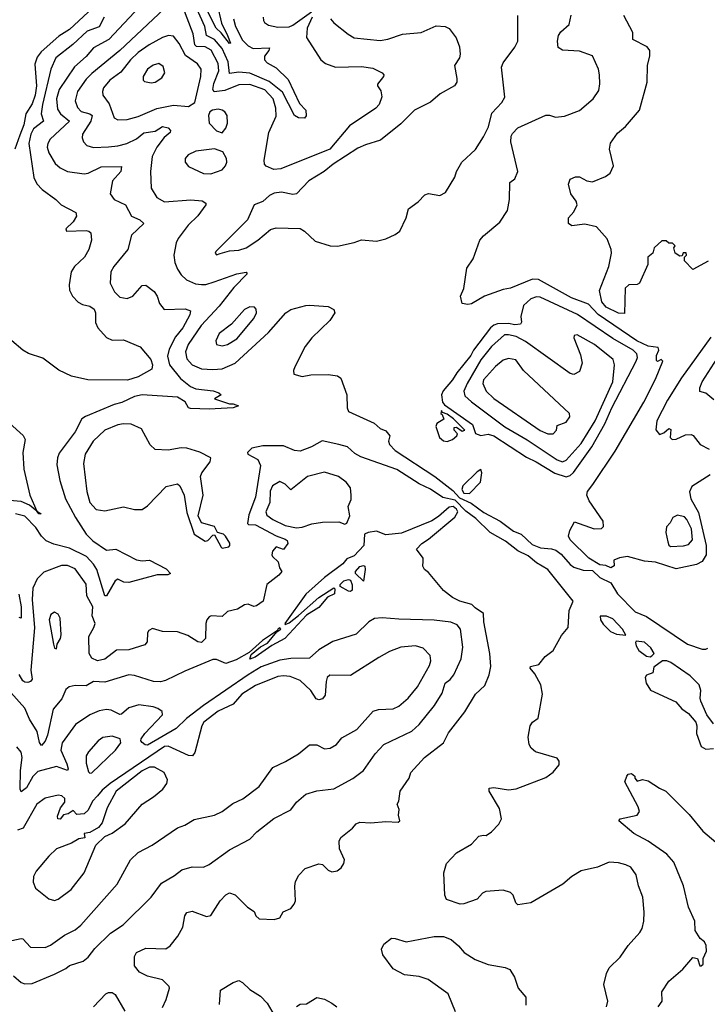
# Model space of a CAD drawing. Extents: x 1603745 to 1745082, y 385868 to 533966.
# Tile 190 of 256: x 1648948 to 1652642, y 455039 to 460331. Entities that reach past the tile are written whole.
import ezdxf

# ---------------------------------------------------------------- set-up
doc = ezdxf.new("R2010")
doc.units = 0

msp = doc.modelspace()

# ---------------------------------------------------------------- linework, layer by layer
at = {"layer": '0CON20XD'}
for points in [[(1649985, 460514.4), (1650032.9, 460312.9), (1650065.2, 460245), (1650081.2, 460205), (1650075, 460202.2), (1650030.8, 460260.8), (1650004.3, 460285), (1649929.5, 460429.5)], [(1649441.4, 460488.6), (1649215, 460278.4), (1649157.9, 460242.1), (1649062.5, 460157.5), (1649041.3, 460128.7), (1649028.8, 460091.2), (1649037.2, 459975), (1649031.4, 459925), (1649015, 459878.8), (1648981.3, 459825), (1648970, 459765), (1648949.2, 459709.2), (1648922.4, 459635)], [(1649590.6, 460399.4), (1649425.8, 460225), (1649345, 460179.6), (1649305, 460132.2), (1649242.7, 460077.3), (1649159.6, 459955), (1649145.6, 459905), (1649150.7, 459850.7), (1649166.9, 459825), (1649216.2, 459785), (1649112, 459688), (1649098.5, 459665), (1649095.4, 459645), (1649104.5, 459615), (1649138.2, 459558.2), (1649164.3, 459534.3), (1649205, 459515.4), (1649295, 459501.5), (1649315, 459505.4), (1649385, 459540), (1649495, 459542), (1649490.3, 459515), (1649446.5, 459465), (1649434.4, 459395), (1649454.6, 459364.6), (1649516.1, 459335), (1649548.5, 459275), (1649592.5, 459255), (1649614, 459235), (1649547.8, 459172.2), (1649529.4, 459095), (1649454.4, 459005), (1649436.7, 458975), (1649433.3, 458915), (1649457.2, 458867.2), (1649485, 458839.4), (1649525, 458832.5), (1649555, 458845.6), (1649605, 458901.4), (1649625, 458904.4), (1649670.5, 458870.5), (1649686.7, 458845), (1649698.6, 458805), (1649723.3, 458773.3), (1649836, 458776), (1649865, 458766.2), (1649861.5, 458745), (1649824.6, 458675), (1649784.4, 458625.6), (1649750.4, 458559.6), (1649742.8, 458522.8), (1649753.3, 458475), (1649811.7, 458401.7), (1649865, 458358.5), (1649895, 458346.8), (1649986.4, 458336.4), (1650017.5, 458325), (1650030, 458315), (1649995, 458293.3), (1650075, 458266.7), (1650095, 458265.6), (1650123.3, 458255), (1650095, 458243.8), (1649965, 458236.9), (1649865, 458240.8), (1649854, 458245), (1649836.5, 458276.5), (1649795, 458301.3), (1649605, 458314.4), (1649564.5, 458305.5), (1649495.9, 458274.1), (1649455, 458262.3), (1649301.2, 458198.8), (1649280.8, 458185), (1649246.2, 458115), (1649159.2, 458000.8), (1649150, 457975), (1649147.9, 457937.9), (1649163.3, 457853.3), (1649193.1, 457755), (1649246.7, 457655), (1649304.2, 457565), (1649340.5, 457530.5), (1649415, 457478.9), (1649465, 457485.6), (1649575, 457427.8), (1649605, 457422.9), (1649645, 457426.2), (1649735, 457379.1), (1649758, 457355), (1649743.1, 457346.9), (1649686.8, 457346.8), (1649535, 457306.7), (1649507.6, 457307.6), (1649475, 457323.3), (1649461.1, 457315), (1649415, 457234), (1649405, 457234), (1649361.7, 457375), (1649344.7, 457405), (1649305.8, 457445.8), (1649215, 457491), (1649131.7, 457511.7), (1649089.8, 457529.8), (1649065.2, 457555.2), (1649035, 457602.3), (1648975, 457663.1), (1648925, 457674.8)], [(1649755, 460418.2), (1649485, 460165.3), (1649335, 460042.2), (1649305, 460011.8), (1649257.6, 459945), (1649245.3, 459895), (1649258.1, 459858.1), (1649278, 459838), (1649325.2, 459825.2), (1649337.5, 459815), (1649330.4, 459785), (1649284.7, 459715), (1649283.1, 459695), (1649290, 459675), (1649308, 459655), (1649343.6, 459643.6), (1649425, 459647.1), (1649475, 459652), (1649522.5, 459665), (1649575, 459689.7), (1649615, 459723.5), (1649675, 459731), (1649715, 459755.8), (1649745, 459748.9), (1649758.5, 459735), (1649755.5, 459725), (1649723.2, 459696.8), (1649684.1, 459645), (1649658.9, 459595), (1649650.7, 459515), (1649654.6, 459424.6), (1649684.7, 459374.7), (1649725, 459352.5), (1649867.1, 459362.9), (1649927.3, 459357.3), (1649948.1, 459345), (1649947.8, 459335), (1649904.3, 459275.7), (1649853.6, 459226.4), (1649800, 459155), (1649788.9, 459131.1), (1649775.5, 459065), (1649781.1, 459025), (1649795, 458990), (1649815, 458958.6), (1649843.3, 458933.3), (1649891.5, 458911.5), (1649925, 458906.8), (1649948, 458908), (1649992.5, 458922.5), (1650115, 458964.6), (1650163.8, 458973.8), (1650169.2, 458965), (1650098.5, 458891.5), (1650019.4, 458790.6), (1649922.1, 458687.9), (1649852.4, 458585), (1649838.1, 458545), (1649845, 458507.8), (1649875, 458476.6), (1649924.8, 458454.8), (1649985, 458450), (1650035.2, 458454.8), (1650105.9, 458484.1), (1650285, 458648.8), (1650378.6, 458755), (1650405, 458773.3), (1650484.5, 458795.5), (1650505, 458795.7), (1650605, 458790), (1650635, 458772.5), (1650641.2, 458755), (1650615, 458714.2), (1650518.3, 458621.7), (1650481.4, 458575), (1650425.6, 458465), (1650418.1, 458445), (1650420.8, 458425), (1650465, 458413.3), (1650512.7, 458422.7), (1650605, 458424.3), (1650655, 458415.8), (1650674, 458404), (1650705.6, 458315), (1650708.1, 458245), (1650714.4, 458225), (1650851.8, 458161.8), (1650885, 458134.2), (1650915, 458121.2), (1650936, 458095), (1650929.6, 458065), (1650935, 458047.1), (1650964.9, 458014.9), (1651178.4, 457875), (1651275, 457800.2), (1651311, 457761), (1651372.9, 457732.9), (1651442.3, 457682.3), (1651529.6, 457635), (1651601.2, 457581.2), (1651641.5, 457565), (1651700.9, 457510.9), (1651747, 457493), (1651805, 457487.5), (1651828.9, 457478.9), (1651857.5, 457457.5), (1651905, 457401.9), (1651925, 457388.1), (1651975, 457372.5), (1652025, 457371.2), (1652065, 457332), (1652125, 457303.3), (1652160, 457245), (1652255, 457148.5), (1652315, 457123.6), (1652536.5, 456975), (1652615, 456947.5), (1652635, 456946.7)], [(1650519.4, 460345), (1650492.4, 460285), (1650488.1, 460235), (1650565.4, 460115.4), (1650591.2, 460095), (1650645, 460076.2), (1650785, 460079.1), (1650845, 460069.4), (1650895.5, 460045.5), (1650903.8, 460035), (1650902, 460025), (1650871.2, 459985), (1650870, 459975), (1650888.8, 459948.8), (1650893.2, 459916.8), (1650878.5, 459875), (1650861.5, 459855), (1650719.8, 459760.2), (1650615, 459634.3), (1650350.5, 459529.5), (1650312.5, 459525), (1650272.7, 459542.7), (1650263.8, 459555), (1650260.8, 459575), (1650286.3, 459723.7), (1650325, 459812.5), (1650324.7, 459855), (1650309.3, 459905), (1650265, 459953.5), (1650185, 459982.4), (1650125, 459980), (1650050.4, 459949.6), (1649992.8, 459942.8), (1649985.2, 459955), (1649991.4, 459988.6), (1650017, 460055), (1650014.5, 460095), (1649976.2, 460166.2), (1649945, 460185.2), (1649897.2, 460187.2), (1649889.6, 460195), (1649879.6, 460255), (1649825, 460400)], [(1650096.7, 460335), (1650106.6, 460295), (1650145, 460221.1), (1650175, 460189.8), (1650202.5, 460175), (1650289.5, 460179.5), (1650287.2, 460165), (1650263.1, 460135), (1650262.5, 460115), (1650278.3, 460098.3), (1650325, 460071.1), (1650389.6, 460009.6), (1650450.8, 459880.8), (1650486, 459845), (1650486.9, 459813.1), (1650478.1, 459801.9), (1650445, 459802.5), (1650425, 459815.6), (1650360.3, 459940.3), (1650288.1, 459998.1), (1650185, 460042.5), (1650125, 460047.9), (1650075, 460042.3), (1650067.5, 460105), (1650035.1, 460175), (1649995, 460224.2), (1649952.2, 460245), (1649942.2, 460295), (1649884, 460425)], [(1649400.7, 460345), (1649375, 460292.1), (1649310.5, 460269.5), (1649233.5, 460196.5), (1649141.1, 460125), (1649114.8, 460065), (1649069.4, 459875), (1649062.3, 459825), (1649075.9, 459785), (1649021.7, 459745), (1649007.7, 459715), (1648996.7, 459665), (1649022.8, 459482.8), (1649039, 459449), (1649067.9, 459417.9), (1649142.5, 459365), (1649170.8, 459335), (1649250, 459295), (1649253.8, 459275), (1649234.2, 459245), (1649195, 459206.7), (1649200, 459195), (1649305, 459197.5), (1649318.8, 459195), (1649329.4, 459185), (1649332.9, 459145), (1649320, 459095), (1649295.4, 459055), (1649241.5, 459005), (1649224.5, 458975), (1649213.5, 458905), (1649216.2, 458876.2), (1649230.9, 458845), (1649261.9, 458811.9), (1649285, 458799.6), (1649325, 458790.4), (1649347.1, 458775), (1649355.4, 458755), (1649355, 458702.5), (1649366.9, 458675), (1649415, 458623.1), (1649445, 458608.1), (1649505, 458610.4), (1649595, 458572.9), (1649651.7, 458505), (1649662, 458475), (1649657.6, 458452.4), (1649585, 458411.1), (1649526.3, 458393.7), (1649314.7, 458395.3), (1649225.6, 458415), (1649157.2, 458447.2), (1649072.2, 458512.2), (1648995, 458537.1), (1648964.6, 458554.6), (1648905, 458605.6)], [(1650005, 459067.5), (1650025, 459073.3), (1650075, 459089.2), (1650125, 459092.7), (1650163.8, 459105), (1650228.1, 459145), (1650295, 459203.1), (1650325, 459211.9), (1650455, 459208), (1650478.8, 459195), (1650535, 459141.2), (1650616.1, 459116.1), (1650655, 459114), (1650745, 459132.5), (1650785, 459147.5), (1650865, 459140.8), (1650915, 459152.5), (1650964.6, 459175.4), (1650990.8, 459195), (1651024.2, 459265), (1651036.2, 459315), (1651088.8, 459351.2), (1651125, 459390), (1651145, 459395.7), (1651205, 459386.2), (1651235, 459401.2), (1651285.4, 459484.6), (1651294.2, 459515), (1651323.1, 459565), (1651397.8, 459632.2), (1651439.4, 459700.6), (1651467.3, 459755), (1651485, 459828), (1651537.8, 459885), (1651554.3, 459915), (1651537.1, 460075), (1651545, 460098.8), (1651607.6, 460182.4), (1651624.2, 460215), (1651624.1, 460354.1)], [(1650256.7, 460345), (1650256.9, 460326.9), (1650264, 460315), (1650285, 460301.1), (1650335, 460290.8), (1650395, 460293.2), (1650415, 460301.2), (1650515, 460372.2)], [(1652657.5, 457885), (1652558.5, 457821.5), (1652546.7, 457793.3), (1652554.1, 457755), (1652595, 457681.2), (1652636.4, 457505), (1652636.4, 457455), (1652615, 457418.9), (1652585, 457403.2), (1652475, 457379.2), (1652365, 457414.7), (1652305, 457421.1), (1652213.6, 457446.4), (1652170.8, 457439.2), (1652140, 457425), (1652142.5, 457395), (1652123.9, 457383.9), (1652097, 457397), (1652065, 457401.2), (1652006.2, 457436.2), (1651906.2, 457535), (1651896.7, 457555), (1651903.3, 457585), (1651928.3, 457631.7), (1652033.9, 457593.9), (1652074, 457596), (1652085, 457607.5), (1652083.3, 457635), (1652008.1, 457745), (1651995.7, 457775), (1651999.2, 457795), (1652026.6, 457833.4), (1652147.5, 458012.5), (1652301.3, 458275), (1652365, 458399.1), (1652403.8, 458495), (1652395, 458503.8), (1652375, 458493.8), (1652368.8, 458498.8), (1652370, 458525), (1652382.9, 458555), (1652378.5, 458568.5), (1652325, 458576.1), (1652263.2, 458605), (1652055.6, 458745.6), (1652005, 458801.5), (1651912.9, 458835), (1651735, 458934), (1651703.7, 458936.3), (1651585, 458887.1), (1651545, 458880.5), (1651445, 458844.6), (1651375, 458804.3), (1651355, 458799.2), (1651326, 458806), (1651315.6, 458845), (1651334.6, 458885.4), (1651351.2, 458995), (1651384, 459045), (1651420, 459145), (1651440.3, 459169.7), (1651527, 459243), (1651568.8, 459305), (1651579.2, 459365), (1651582, 459455), (1651608, 459475), (1651624.4, 459515), (1651587.5, 459675), (1651588.4, 459705), (1651595, 459719.5), (1651625, 459749.2), (1651775, 459818), (1651795, 459818), (1651826.1, 459806.1), (1651875, 459811.9), (1651955, 459842.5), (1652030, 459905), (1652059.1, 459950.9), (1652065.8, 459985.8), (1652063.1, 460035), (1652057.8, 460065), (1652025, 460137.3), (1651955, 460161.1), (1651865, 460166.2), (1651841.7, 460181.7), (1651837.2, 460215), (1651842.2, 460245), (1651855.4, 460265), (1651900, 460305), (1651910.4, 460355)], [(1652647.1, 459032.9), (1652565, 458987.5), (1652520, 459035), (1652520, 459055), (1652530, 459065), (1652528.3, 459078.3), (1652513, 459077), (1652508.3, 459061.7), (1652495, 459060), (1652470, 459075), (1652462.5, 459105), (1652470, 459115), (1652455, 459130), (1652435, 459130), (1652421.7, 459141.7), (1652398.3, 459141.7), (1652357.5, 459105), (1652350, 459075), (1652323.3, 459055), (1652323.3, 459015), (1652277.5, 458915), (1652265, 458907.5), (1652220, 458905), (1652201.7, 458888.3), (1652197.7, 458752.3), (1652165, 458754.2), (1652098.7, 458785), (1652075, 458814.4), (1652063.8, 458875), (1652114, 459005), (1652128.1, 459075), (1652125.9, 459095), (1652103.7, 459153.7), (1652047.4, 459217.4), (1651985, 459231.4), (1651915, 459222.5), (1651895.8, 459235.8), (1651897.1, 459265), (1651925, 459298.8), (1651944, 459335), (1651937.5, 459355), (1651909.4, 459395), (1651897.3, 459447.3), (1651905.6, 459474.4), (1651933.4, 459486.6), (1651955, 459485.7), (1651995, 459465.5), (1652025, 459460), (1652095, 459488.1), (1652120, 459505), (1652137.8, 459545), (1652117.5, 459635), (1652122.4, 459667.6), (1652159.7, 459720.3), (1652203.8, 459756.2), (1652278.1, 459845), (1652320, 459995), (1652321.2, 460085), (1652333.6, 460136.4), (1652333.3, 460165), (1652320, 460185), (1652242, 460225), (1652241.7, 460261.7), (1652193.6, 460353.6)], [(1650617.5, 460335), (1650635, 460314.5), (1650712.1, 460252.1), (1650745, 460232.7), (1650885, 460219.3), (1650925, 460225.4), (1651005, 460252.7), (1651105, 460262.1), (1651185, 460297.1), (1651234.2, 460294.2), (1651255, 460284), (1651293.4, 460233.4), (1651311.4, 460185), (1651314.3, 460145), (1651311.2, 460125), (1651283.3, 460085), (1651297.5, 460015), (1651296, 459995), (1651283.8, 459975), (1651207.6, 459932.4), (1651155, 459887.5), (1651070, 459845), (1650995, 459771.8), (1650887, 459683), (1650805, 459658.8), (1650765, 459640.5), (1650632.5, 459555), (1650584.6, 459515), (1650502.1, 459465), (1650435, 459394.6), (1650415, 459390.8), (1650355, 459403.8), (1650315, 459397.9), (1650289.2, 459385), (1650255, 459354.2), (1650207.5, 459335), (1650172, 459255), (1650002.5, 459085), (1649997.5, 459075), (1650005, 459067.5)], [(1649475, 459792.2), (1649525, 459794.1), (1649585, 459810.6), (1649685, 459854.1), (1649775, 459871.1), (1649855.6, 459864.4), (1649889.2, 459885), (1649920.3, 460025), (1649922.1, 460065), (1649903.7, 460093.7), (1649838.5, 460138.5), (1649805, 460202.5), (1649775, 460241.5), (1649746.4, 460246.4), (1649715, 460235.4), (1649643.9, 460196.1), (1649585, 460154.2), (1649542.3, 460115), (1649492, 460048), (1649432.3, 460005), (1649398.5, 459965), (1649391.8, 459945), (1649394.4, 459925), (1649428.1, 459878.1), (1649455, 459804), (1649475, 459792.2)], [(1649655, 459991.8), (1649675, 459994.6), (1649711.4, 460018.6), (1649726.9, 460045), (1649718.9, 460078.9), (1649695, 460094.4), (1649665, 460086.5), (1649634.4, 460065), (1649610.6, 460025), (1649611.2, 460005), (1649618.6, 459998.6), (1649655, 459991.8)], [(1650035, 459722.5), (1650055, 459747.5), (1650064, 459775), (1650062.5, 459815), (1650050, 459835), (1650035, 459844.4), (1650015, 459849.5), (1649983.3, 459845), (1649970, 459835), (1649962.5, 459815), (1649965.8, 459775), (1650005, 459734), (1650035, 459722.5)], [(1649975, 459502.5), (1650035.4, 459524.6), (1650054.3, 459545), (1650060.8, 459565), (1650059.2, 459585), (1650039.7, 459619.7), (1649995, 459637.1), (1649895, 459624.4), (1649853.8, 459605), (1649836.2, 459585), (1649836, 459565), (1649855, 459542), (1649935, 459504.4), (1649975, 459502.5)], [(1651885, 457873), (1651905, 457880.7), (1651923, 457897), (1652022.2, 458035), (1652091.3, 458158.7), (1652129.1, 458245), (1652260, 458495), (1652267.4, 458515), (1652264.3, 458535), (1652243.6, 458555), (1652135, 458616.6), (1651945, 458745.6), (1651745, 458839.4), (1651725, 458840.9), (1651695, 458829.7), (1651654.6, 458795), (1651640, 458735), (1651643.5, 458705), (1651639.2, 458695), (1651608.5, 458691.5), (1651575, 458698.4), (1651514.4, 458695.6), (1651495, 458689.3), (1651477.7, 458675), (1651386.9, 458555), (1651371.1, 458525), (1651296.4, 458433.6), (1651274, 458395), (1651223.4, 458336.6), (1651213.9, 458313.9), (1651218.8, 458275), (1651230.3, 458260.3), (1651381.5, 458155), (1651396.7, 458106.7), (1651425, 458096.2), (1651465, 458102.3), (1651495, 458093.6), (1651670.3, 457980.3), (1651723.3, 457955), (1651822.7, 457892.7), (1651885, 457873)], [(1650035, 458578.5), (1650065, 458584.6), (1650114.4, 458615), (1650206.7, 458725), (1650220.6, 458755), (1650218.6, 458775), (1650208.8, 458785), (1650185, 458787.8), (1650155, 458772.9), (1650086, 458694), (1650018.8, 458645), (1650001.9, 458605), (1650005.7, 458585.7), (1650035, 458578.5)], [(1651865, 457955.2), (1651885, 457963), (1651965, 458053.7), (1652039.4, 458175), (1652134.5, 458385), (1652143.8, 458475), (1652136.2, 458505), (1652036, 458585), (1651943.8, 458636.2), (1651926.7, 458633.3), (1651925, 458620), (1651960.3, 458530.3), (1651970.6, 458485), (1651955, 458440), (1651925, 458423.3), (1651905, 458428.5), (1651665, 458601.6), (1651615, 458627.3), (1651575, 458637.6), (1651553.6, 458636.4), (1651482.3, 458575), (1651425, 458501.9), (1651351.6, 458375), (1651333.9, 458335), (1651339.4, 458309.4), (1651375, 458276.1), (1651555, 458142.7), (1651675, 458073.5), (1651835, 457965.2), (1651865, 457955.2)], [(1652661.5, 458625), (1652504, 458405), (1652428, 458285), (1652371.4, 458175), (1652365.8, 458125.8), (1652385, 458101.2), (1652409.7, 458110.3), (1652435, 458133.8), (1652447.3, 458127.3), (1652443.8, 458085), (1652454.2, 458074.2), (1652475, 458076), (1652525, 458100), (1652555, 458101.2), (1652565.9, 458095.9), (1652605, 458047.5), (1652651.7, 458021.7)], [(1652678.3, 458288.3), (1652634.1, 458324.1), (1652602.9, 458332.9), (1652602.6, 458352.6), (1652615.3, 458385), (1652759.2, 458610.8)], [(1651815, 458104), (1651832.5, 458125), (1651835, 458150), (1651883.3, 458166.7), (1651903.3, 458196.7), (1651902, 458215), (1651654.4, 458445), (1651613, 458503), (1651575, 458510.5), (1651545, 458500), (1651505, 458466.4), (1651440.4, 458395), (1651435.6, 458375), (1651453.5, 458335), (1651495, 458295.5), (1651745, 458121.9), (1651785, 458104.3), (1651815, 458104)], [(1648818.5, 458228.5), (1648966.6, 458096.6), (1648977.8, 458075), (1648964.5, 458004.5), (1648969.5, 457915), (1649001.4, 457775), (1649040, 457690), (1649063.3, 457675), (1649050, 457675), (1649040, 457690), (1649000.6, 457720.6), (1648955, 457741.1), (1648851, 457751)], [(1651245, 458063.8), (1651272.5, 458075), (1651297.5, 458095), (1651300, 458105), (1651282.5, 458125), (1651281.7, 458138.3), (1651295, 458140), (1651325, 458120), (1651340, 458125), (1651278.8, 458185), (1651245, 458210), (1651220, 458220), (1651215, 458230), (1651210, 458215), (1651218.3, 458208.3), (1651227, 458183), (1651190, 458160), (1651183.8, 458145), (1651203.3, 458085), (1651225, 458067.5), (1651245, 458063.8)], [(1650035, 457490), (1650045, 457492.5), (1650071.7, 457498.3), (1650077.5, 457505), (1650077, 457517), (1650053.3, 457555), (1650042.5, 457565), (1650010, 457575), (1649995, 457607.5), (1649925, 457626), (1649906.9, 457665), (1649934.3, 457775.7), (1649918.9, 457875), (1649926.9, 457895), (1649971.4, 457955), (1649975.6, 457975.6), (1649915.5, 458005.5), (1649845, 458027.5), (1649815, 458029.2), (1649745, 458017.1), (1649675, 458021.4), (1649649.2, 458045), (1649602.1, 458132.1), (1649546.2, 458156.2), (1649505, 458159.2), (1649475, 458153.2), (1649405, 458123.9), (1649342.8, 458065), (1649299.7, 457995), (1649290.3, 457945), (1649308.8, 457795), (1649325.4, 457735), (1649358.5, 457698.5), (1649405, 457691.9), (1649505, 457713.3), (1649565, 457698.1), (1649605, 457698.6), (1649635, 457717.5), (1649735, 457822), (1649795, 457836.2), (1649808.8, 457825), (1649830.8, 457775), (1649845, 457682.5), (1649885.6, 457565), (1649945, 457528.8), (1649958, 457532), (1649985, 457560), (1649995, 457562.5), (1650030, 457495), (1650035, 457490)], [(1652100.6, 455025), (1652107.8, 455055), (1652085.8, 455145), (1652100, 455205), (1652115.8, 455235), (1652175, 455292.5), (1652217.1, 455355), (1652279.2, 455425), (1652293.2, 455446.8), (1652300.6, 455485), (1652303.2, 455533.2), (1652295.6, 455615), (1652273.1, 455675), (1652260.8, 455735), (1652230.8, 455775), (1652205, 455789.1), (1652165, 455800), (1652115, 455803.1), (1652053.3, 455775), (1651965, 455756.2), (1651915, 455726.5), (1651865.8, 455684.2), (1651695, 455584.4), (1651625, 455573.8), (1651613.8, 455585), (1651598.8, 455625), (1651585, 455640), (1651545, 455652), (1651452.5, 455645), (1651435, 455636), (1651405, 455603.8), (1651335, 455578), (1651315, 455576.7), (1651241.7, 455601.7), (1651232.5, 455625), (1651226.2, 455745), (1651241.2, 455795), (1651295, 455853.8), (1651375, 455899.2), (1651415, 455942), (1651437.5, 455947.5), (1651455, 455946), (1651483.4, 455966.6), (1651522.4, 456007.6), (1651536.9, 456035), (1651525, 456091.2), (1651470, 456185), (1651470, 456200), (1651495.9, 456204.1), (1651575, 456191.1), (1651615, 456197.1), (1651775, 456258), (1651815, 456286.2), (1651845.8, 456325), (1651847.1, 456345), (1651835, 456362.5), (1651720, 456395), (1651696, 456415), (1651686, 456435), (1651680, 456475), (1651691.2, 456535), (1651703.3, 456555), (1651734, 456576), (1651756.7, 456705), (1651748.8, 456755), (1651715.5, 456815.5), (1651690, 456845), (1651692.5, 456855), (1651736.7, 456865), (1651771.3, 456908.7), (1651815, 456941.2), (1651859.1, 457020.9), (1651895.6, 457064.4), (1651900, 457155), (1651921.2, 457205), (1651785, 457376.4), (1651725, 457410.8), (1651679.8, 457449.8), (1651625, 457476.7), (1651557.9, 457527.9), (1651475.5, 457575), (1651399.1, 457649.1), (1651345, 457688.9), (1651287.9, 457747.9), (1651222.1, 457762.1), (1651155, 457808.1), (1651095, 457836.2), (1650975, 457913.2), (1650781.3, 457981.3), (1650748.9, 457998.9), (1650710, 458035), (1650662.4, 458047.6), (1650572.6, 458067.4), (1650515, 458034.3), (1650455, 458012.5), (1650425, 458016), (1650365, 458040), (1650255, 458041.2), (1650195, 458028), (1650171.2, 458005), (1650173.3, 457995), (1650226.8, 457966.8), (1650241.9, 457935), (1650215, 457764.4), (1650179.7, 457670.3), (1650172.4, 457622.4), (1650177.3, 457617.3), (1650215.6, 457615), (1650326.4, 457556.4), (1650375, 457539.6), (1650385, 457530.8), (1650387.8, 457515), (1650365, 457483.8), (1650325, 457497.5), (1650306.4, 457473.6), (1650302.5, 457455), (1650306.7, 457445), (1650337.3, 457417.3), (1650343.3, 457385), (1650356.7, 457365), (1650340, 457345), (1650275.5, 457295), (1650255.7, 457205), (1650220, 457180), (1650205, 457177.5), (1650175, 457189.2), (1650155, 457186), (1650117.7, 457162.3), (1650065, 457150), (1650035, 457123.8), (1649977.3, 457127.3), (1649965, 457122), (1649952.5, 457105), (1649948, 457085), (1649945.5, 457005), (1649925, 456983.5), (1649905, 456986.5), (1649850.9, 457020.9), (1649795, 457041.4), (1649715, 457042), (1649661.7, 457058.3), (1649642, 457048), (1649634.1, 457035.9), (1649632.7, 456987.3), (1649619.3, 456970.7), (1649535, 456944.5), (1649467.7, 456942.3), (1649405, 456893.8), (1649365, 456885.7), (1649335, 456900), (1649321.5, 456925), (1649320, 457015), (1649346.8, 457063.2), (1649352.4, 457085), (1649336.8, 457126.8), (1649340, 457175), (1649307.8, 457235), (1649305, 457297.1), (1649245, 457378.5), (1649205, 457396.8), (1649173, 457397), (1649078.2, 457361.8), (1649042.1, 457325), (1649017.4, 457275), (1649015.2, 457215), (1649027.6, 457062.4), (1649007.5, 456835), (1649014.1, 456785.9), (1649005, 456773.8), (1648991.7, 456768.3), (1648975, 456770.8), (1648965, 456777.1), (1648945, 456810.5)], [(1651365, 457784.4), (1651423.1, 457845), (1651431.2, 457895), (1651425, 457912.5), (1651405, 457900.8), (1651328.3, 457825), (1651324.3, 457805), (1651335, 457786.2), (1651365, 457784.4)], [(1650435, 457600.5), (1650465, 457603.6), (1650518.1, 457621.9), (1650575, 457629.4), (1650661.7, 457631.7), (1650695, 457620), (1650705.8, 457624.2), (1650722.5, 457665), (1650712.9, 457715), (1650728.2, 457751.8), (1650729.6, 457775), (1650725, 457813.8), (1650702.2, 457845), (1650660, 457875), (1650585, 457898.8), (1650495, 457874.9), (1650405, 457803.3), (1650375, 457834.4), (1650345, 457847.8), (1650306, 457825), (1650293.8, 457796.2), (1650292.5, 457735), (1650270.5, 457685), (1650275, 457668.6), (1650307.5, 457645), (1650375, 457612.8), (1650435, 457600.5)], [(1649715, 455022.5), (1649735.6, 455065), (1649753.3, 455125), (1649750, 455135), (1649715, 455170), (1649635, 455190.6), (1649591.5, 455211.5), (1649564.2, 455245), (1649564.2, 455295), (1649575, 455318), (1649625, 455341.1), (1649733.3, 455336.7), (1649756.9, 455353.1), (1649797.5, 455405), (1649825, 455454.2), (1649835.5, 455515), (1649845, 455532.9), (1649875, 455540), (1649950.7, 455510.7), (1649973.9, 455516.1), (1650025.7, 455595), (1650055, 455627.1), (1650075, 455637.1), (1650105, 455628), (1650171.7, 455561.7), (1650207.7, 455537.7), (1650216.7, 455515), (1650235, 455498.8), (1650315, 455494), (1650345, 455504), (1650363.8, 455535), (1650405, 455554.2), (1650423.4, 455576.6), (1650429.4, 455595), (1650425.8, 455674.2), (1650430.3, 455699.7), (1650447.7, 455732.3), (1650482.1, 455767.9), (1650555, 455793.3), (1650575, 455790), (1650605, 455760), (1650625, 455751.2), (1650653.6, 455756.4), (1650675, 455772.5), (1650690, 455795), (1650693.3, 455815), (1650666.7, 455875), (1650664, 455915), (1650673.8, 455935), (1650736.7, 455985), (1650755, 456008.8), (1650775, 456018.6), (1650835, 456014.3), (1650915, 456021.2), (1650981.7, 456018.3), (1650990, 456025), (1650982.5, 456055), (1650986.2, 456085), (1650976.7, 456115), (1650985, 456130), (1650992.9, 456185), (1651040.8, 456255), (1651049.2, 456285), (1651122.9, 456365), (1651224.2, 456445), (1651252.2, 456497.8), (1651338.8, 456611.2), (1651397.1, 456705), (1651447, 456753), (1651470.9, 456809.1), (1651480, 456855), (1651473.5, 456925), (1651441.8, 457095), (1651440, 457140), (1651395, 457168.8), (1651377.5, 457187.5), (1651312, 457205), (1651274, 457225), (1651225, 457262.9), (1651145, 457360), (1651123.3, 457375), (1651113.9, 457393.9), (1651115, 457420), (1651115.9, 457435.9), (1651080, 457485), (1651107.8, 457515), (1651145, 457537.9), (1651285, 457657.2), (1651301.5, 457685), (1651295, 457699.7), (1651277, 457715), (1651255, 457710.2), (1651198.9, 457661.1), (1651161.9, 457638.1), (1650998.9, 457571.1), (1650915, 457562.5), (1650865, 457581.2), (1650820, 457575), (1650800, 457565), (1650797.5, 457505), (1650745, 457450), (1650705, 457432.5), (1650684, 457406), (1650585, 457333.3), (1650485, 457243.3), (1650372.5, 457085), (1650375, 457080), (1650395, 457088.8), (1650445, 457128), (1650555.4, 457224.6), (1650635, 457277.5), (1650641.7, 457271.7), (1650639.2, 457245), (1650602.2, 457227.8), (1650555, 457172.2), (1650489.6, 457130.4), (1650372.5, 457005), (1650302.9, 456967.1), (1650213.8, 456905), (1650183.9, 456893.9), (1650191.2, 456918.8), (1650240.8, 456959.2), (1650279.7, 456980.3), (1650330, 457040), (1650350, 457055), (1650345, 457062.5), (1650334, 457055), (1650333, 457047), (1650252, 456995), (1650180, 456930), (1650110.3, 456889.7), (1650055, 456870), (1650005, 456892.2), (1649985, 456891.6), (1649835, 456830), (1649730.9, 456779.1), (1649705, 456771.8), (1649666.2, 456773.8), (1649565, 456806.9), (1649535, 456809.1), (1649405, 456770), (1649345, 456773.3), (1649305, 456750), (1649245, 456751.9), (1649214.4, 456745.6), (1649195, 456730), (1649175, 456680.8), (1649128, 456625), (1649096.5, 456485), (1649085, 456452.9), (1649065, 456430), (1649055, 456446.7), (1649041.6, 456505), (1649000.7, 456570.7), (1648975, 456630.9), (1648899.6, 456715)], [(1652445, 457500), (1652515, 457503.8), (1652540.7, 457509.3), (1652562.5, 457535), (1652557.5, 457595), (1652532.5, 457645), (1652519.3, 457659.3), (1652481.7, 457668.3), (1652457.5, 457655), (1652443.6, 457626.4), (1652423.3, 457605), (1652420, 457575), (1652430, 457525), (1652436.4, 457506.4), (1652445, 457500)], [(1650795, 457313.8), (1650752.5, 457355), (1650752.5, 457365), (1650775, 457392.5), (1650795, 457397.5), (1650803, 457393), (1650804.2, 457375), (1650795, 457313.8)], [(1650725, 457257.1), (1650715, 457260), (1650670, 457285), (1650670, 457295), (1650690, 457315), (1650715, 457322.5), (1650725, 457317.5), (1650735, 457292.5), (1650735, 457263.8), (1650725, 457257.1)], [(1648943.6, 457243.6), (1648955.5, 457175), (1648956, 457114), (1648945, 457117.8)], [(1648915, 455191.9), (1648955, 455155.5), (1648975, 455149.5), (1649015, 455151.1), (1649135, 455200.5), (1649195, 455231.5), (1649215, 455248.1), (1649288.8, 455271.2), (1649315, 455291.9), (1649351.7, 455338.3), (1649435, 455421.4), (1649503.7, 455466.3), (1649655, 455614.3), (1649709.4, 455690.6), (1649779.4, 455730.6), (1649819.1, 455760.9), (1649875, 455777.8), (1649935, 455775.6), (1649965, 455790.5), (1650075, 455868.5), (1650185, 455927.1), (1650222.5, 455965), (1650312.8, 456037.2), (1650405, 456084.3), (1650435.6, 456125), (1650485, 456168.2), (1650545, 456185.5), (1650635, 456197.1), (1650738.3, 456251.7), (1650795.6, 456295), (1650858.5, 456385), (1650904.1, 456435.9), (1651055, 456507.1), (1651095, 456542.5), (1651176.2, 456645), (1651218.3, 456711.7), (1651233.1, 456765), (1651260, 456785), (1651280.1, 456809.9), (1651320.3, 456895), (1651328.1, 456958.1), (1651315.5, 457055.5), (1651298.9, 457078.9), (1651265, 457093.3), (1651175, 457103.5), (1650985, 457108.2), (1650895, 457116.7), (1650855, 457113.1), (1650824.2, 457095), (1650755, 457028.6), (1650631.2, 456988.8), (1650555, 456943.6), (1650505, 456900), (1650405, 456898), (1650345, 456889), (1650245, 456851.7), (1650175, 456809.2), (1649935, 456644.4), (1649844.6, 456575.4), (1649788, 456522), (1649635, 456431.8), (1649622.5, 456432.5), (1649605, 456446.7), (1649598.8, 456455), (1649601.1, 456465), (1649620.8, 456495), (1649714.2, 456595), (1649712.9, 456612.9), (1649689.5, 456629.5), (1649665, 456638.2), (1649587.6, 456647.6), (1649535, 456631.5), (1649495, 456597.5), (1649485, 456596.8), (1649439.9, 456619.9), (1649415, 456623.3), (1649375, 456615.4), (1649324.7, 456595.3), (1649246.7, 456543.3), (1649176.1, 456443.9), (1649169, 456405), (1649201.5, 456331.5), (1649208.2, 456305), (1649204.3, 456295.7), (1649145, 456316.8), (1649045, 456290), (1649017.5, 456262.5), (1648985, 456202.5), (1648955, 456181.4), (1648949.7, 456195), (1648951.2, 456295), (1648960.8, 456365), (1648955, 456394.2), (1648932.1, 456422.1)], [(1649145, 456950), (1649148.8, 456975), (1649167.1, 457005), (1649171.1, 457025), (1649164.3, 457115), (1649154, 457135), (1649135, 457146), (1649115, 457134.3), (1649106.4, 457105), (1649128.8, 456975), (1649135, 456952.5), (1649145, 456950)], [(1652205, 457022.5), (1652187.7, 457055), (1652135, 457110.4), (1652100, 457125), (1652066.7, 457125), (1652069.4, 457105), (1652082.4, 457082.4), (1652123.1, 457043.1), (1652155, 457027.8), (1652205, 457022.5)], [(1649085, 455344.5), (1649112.6, 455357.4), (1649188.8, 455411.2), (1649245, 455438.8), (1649276.2, 455463.8), (1649471.4, 455685), (1649543.6, 455815), (1649585, 455855.5), (1649659.2, 455895), (1649795, 455987.8), (1649835, 456002.2), (1649885, 456032.2), (1649995, 456055.6), (1650035, 456075.6), (1650092.1, 456117.9), (1650146.4, 456143.6), (1650235, 456210), (1650308.3, 456311.7), (1650376.2, 456343.8), (1650446, 456385), (1650505, 456434.2), (1650545, 456433.8), (1650585, 456412.5), (1650616.7, 456415), (1650650, 456435), (1650678.3, 456471.7), (1650758.6, 456515), (1650846.3, 456613.7), (1650875, 456623.1), (1650955, 456626.4), (1650985, 456640.9), (1651035, 456684.4), (1651085.2, 456744.8), (1651150.2, 456859.8), (1651157.3, 456885), (1651153.5, 456913.5), (1651115, 456952.5), (1651075, 456965.6), (1650995, 456958.2), (1650935.4, 456934.6), (1650877.4, 456902.6), (1650725, 456806.9), (1650615, 456808.1), (1650599.4, 456795), (1650594, 456774), (1650589.7, 456700.3), (1650575, 456680), (1650555.5, 456674.5), (1650541.3, 456681.3), (1650511.5, 456725), (1650455, 456780), (1650400.4, 456800.4), (1650365, 456804.2), (1650335, 456800), (1650215, 456752.4), (1650141.3, 456705), (1650095, 456652.2), (1650015, 456614.6), (1649936.5, 456555), (1649925.5, 456535), (1649887.9, 456392.1), (1649875.8, 456375), (1649854.4, 456375.6), (1649745.9, 456425.9), (1649725, 456424.8), (1649434.3, 456225.7), (1649390, 456190), (1649365, 456160), (1649339.7, 456130.3), (1649315, 456082.8), (1649295, 456062.7), (1649255, 456058.8), (1649235, 456080), (1649207.7, 456062.3), (1649183.3, 456056.7), (1649164.5, 456034.5), (1649153.3, 456035), (1649150.7, 456049.3), (1649166.2, 456095), (1649190, 456125), (1649190, 456145), (1649175, 456159.1), (1649155, 456162.9), (1649085, 456147.2), (1649039.1, 456115), (1648965.7, 455985), (1648935, 455974.4)], [(1652335, 456906.2), (1652345, 456911.2), (1652357.1, 456925), (1652339.3, 456955), (1652305, 456985.2), (1652260.3, 456989.7), (1652256.1, 456983.9), (1652260, 456965), (1652275, 456940.8), (1652315, 456910.8), (1652335, 456906.2)], [(1652635, 456946.7), (1652645, 456953.3)], [(1652675, 456546.7), (1652640, 456595), (1652608.3, 456668.3), (1652603.8, 456685), (1652607.5, 456725), (1652599.2, 456755), (1652550.6, 456805), (1652446.7, 456875), (1652424.5, 456885.5), (1652402.5, 456885), (1652355, 456850), (1652349.3, 456820.7), (1652315, 456807.5), (1652308.8, 456795), (1652314, 456764), (1652337, 456727), (1652474.1, 456664.1), (1652505, 456626.7), (1652542, 456602), (1652580, 456555), (1652586.2, 456535), (1652583.8, 456495), (1652610, 456425), (1652635, 456410)], [(1649325, 456281.5), (1649335, 456283.3), (1649463.1, 456405), (1649490.8, 456445), (1649487.5, 456465), (1649445, 456480.4), (1649395, 456472.5), (1649370, 456455), (1649316.7, 456395), (1649305.5, 456375), (1649304.5, 456335), (1649318.3, 456288.3), (1649325, 456281.5)], [(1652635, 456410), (1652675, 456413.3)], [(1649135, 455596.2), (1649155, 455604.2), (1649224.2, 455655), (1649295, 455746), (1649356.1, 455893.9), (1649405, 455940), (1649445, 455958.8), (1649515, 456008), (1649605.8, 456115), (1649666.5, 456153.5), (1649717.5, 456195), (1649739.2, 456225), (1649741.4, 456245), (1649724.2, 456285), (1649672.8, 456312.8), (1649645, 456312.9), (1649605, 456292.9), (1649466.8, 456185), (1649417.1, 456095), (1649390, 456015), (1649371.7, 455988.3), (1649325, 455962.5), (1649295, 455957.5), (1649297, 455933), (1649265, 455928.8), (1649226.7, 455905), (1649146.3, 455873.7), (1649104, 455835), (1649036, 455755), (1649022, 455725), (1649020, 455695), (1649032.3, 455662.3), (1649105, 455606.2), (1649135, 455596.2)], [(1652270.5, 456100.5), (1652200, 456235), (1652210, 456265), (1652217.5, 456275), (1652235, 456280), (1652252.5, 456265), (1652252.5, 456255), (1652265, 456237.5), (1652295, 456247.5), (1652325, 456240), (1652385, 456200), (1652418.8, 456185), (1652545, 456059.2), (1652618.6, 455968.6), (1652735, 455871.1)], [(1652379.2, 455025), (1652399.2, 455055), (1652398.8, 455105), (1652435, 455163.3), (1652511.7, 455228.3), (1652565, 455290), (1652590, 455285), (1652602.5, 455245), (1652610, 455245), (1652620, 455255), (1652620, 455285), (1652638.8, 455325), (1652636.7, 455355), (1652627.5, 455375), (1652605, 455392.5), (1652576.7, 455435), (1652576, 455485), (1652541.3, 455561.3), (1652514.1, 455675.9), (1652462.6, 455802.6), (1652425.4, 455845.4), (1652325, 455915.6), (1652247, 455957), (1652167.5, 456025), (1652175, 456036), (1652265, 456056.2), (1652277.5, 456075), (1652270.5, 456100.5)], [(1648905, 455381.9), (1648955, 455392.2), (1648965, 455390), (1649006.3, 455346.3), (1649085, 455344.5)], [(1651288.7, 454998.7), (1651250.8, 455095), (1651142.9, 455172.9), (1651095, 455187.8), (1651015, 455196.5), (1650955, 455229.2), (1650898.8, 455305), (1650891.2, 455335), (1650905, 455362.5), (1650946.4, 455393.6), (1650965, 455393.3), (1651025, 455373.8), (1651175, 455403.3), (1651225, 455402.5), (1651266.4, 455386.4), (1651305, 455353.8), (1651336.6, 455316.6), (1651395, 455280), (1651465, 455252.5), (1651556.8, 455236.8), (1651581.2, 455225), (1651605.8, 455185), (1651626, 455125), (1651666.8, 455076.8), (1651667.1, 455035)], [(1650021.7, 455038.3), (1650026.2, 455115), (1650095, 455156), (1650125, 455166.2), (1650145, 455156.2), (1650185, 455118), (1650242.1, 455082.1), (1650276.7, 455045), (1650315, 454980)], [(1649344.2, 455025), (1649410, 455095), (1649425, 455102.5), (1649445, 455102.5), (1649461.2, 455091.2), (1649512.5, 455002.5)], [(1650435, 455027.5), (1650455, 455040), (1650489.3, 455040.7), (1650545, 455076.2), (1650585, 455066.7), (1650624.2, 455044.2), (1650652.5, 455025)]]:
    msp.add_lwpolyline(points, dxfattribs=at)

doc.saveas('drawing.dxf')
